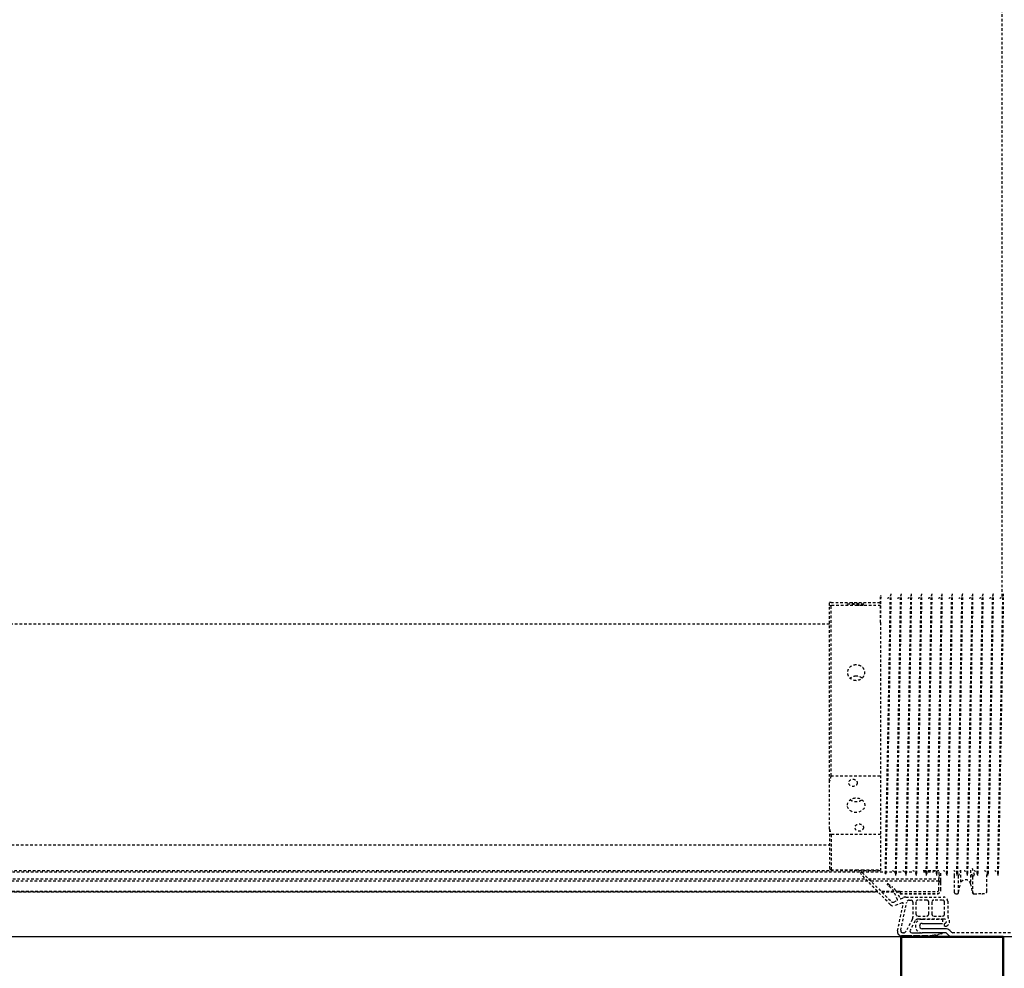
# Model space of a CAD drawing. Header units: centimetres. Extents: x 47725 to 65780, y 1899 to 12037.
# Tile 45 of 156: x 50480 to 50528, y 4527 to 4573. Entities that reach past the tile are written whole.
import ezdxf

# ---------------------------------------------------------------- set-up
doc = ezdxf.new("R2010")
doc.units = ezdxf.units.CM
doc.header["$LTSCALE"] = 0.02
doc.linetypes.add('DASHED2', pattern=[9.525, 6.35, -3.175])
doc.layers.add('CKDRZWI_', color=7, linetype='Continuous')
doc.layers.add('CKPOM_POWIERZ', color=1, linetype='Continuous', plot=False)
doc.layers.add('CKSCIANY_PRZEKR', color=6, linetype='Continuous', lineweight=50)

# ---------------------------------------------------------------- blocks, each defined once
blk = doc.blocks.new('A$7E8814B27261F1')
at = {"color": 7, "linetype": 'DASHED2', "ltscale": 10}
for p, q in [((231.79, 4366.84), (231.79, 374.08)), ((232.43, 4365.85), (232.43, 385)), ((222.1, 386.3), (222.1, 4363.7)), ((222.1, 4363.7), (222.1, 386.3)), ((222.14, 386.35), (222.14, 4363.65)), ((222.19, 386.39), (222.19, 4363.61)), ((222.24, 386.44), (222.24, 4363.56)), ((227.23, 391.24), (227.23, 4358.76)), ((228.48, 4357.56), (228.48, 392.44)), ((245, 4340), (245, 410)), ((353, 410), (353, 4340)), ((233.5, 410), (232.75, 409.25)), ((252.71, 410), (233.5, 410)), ((252.71, 410), (276.18, 410)), ((276.18, 410), (362.28, 410)), ((362.28, 410), (363.58, 410)), ((250.04, 409.25), (232.75, 409.25)), ((232.75, 409.25), (232.75, 399.82)), ((250.04, 385), (250.04, 409.25)), ((278.85, 409.25), (278.85, 385)), ((278.85, 409.25), (362.13, 409.25)), ((362.13, 385), (362.13, 409.25)), ((363.73, 409.25), (363.73, 385)), ((215.82, 380.27), (230.89, 394.75)), ((231.49, 393.96), (217.23, 379.71)), ((228.48, 390.96), (228.48, 356.5)), ((232.75, 394.15), (232.75, 385)), ((227.23, 356.5), (227.23, 389.71)), ((222.1, 378.47), (222.1, 384.57)), ((222.1, 384.57), (222.1, 378.47)), ((222.14, 378.5), (222.14, 384.62)), ((222.19, 378.52), (222.19, 384.66)), ((222.24, 378.54), (222.24, 384.71)), ((224.06, 379.98), (225.41, 381.69)), ((225.91, 381.34), (224.5, 379.34)), ((231, 382.71), (231, 382.29)), ((353.89, 385), (232.5, 385)), ((353.89, 385), (367, 385)), ((367, 384.79), (367, 385)), ((203.01, 376.75), (216.18, 373.91)), ((216.68, 374.5), (215.33, 378.13)), ((217.04, 378.58), (217.86, 376.81)), ((218.13, 376.71), (222.18, 378.51)), ((222.59, 377.58), (218.74, 375.36)), ((222.1, 375.5), (222.1, 377.3)), ((222.1, 377.3), (222.1, 375.5)), ((222.14, 375.5), (222.14, 377.33)), ((222.19, 375.5), (222.19, 377.35)), ((222.24, 375.5), (222.24, 377.38)), ((231, 377.71), (231, 377.29)), ((367, 379.79), (367, 380.21)), ((208.52, 369.49), (202.81, 372.52)), ((203.22, 375.17), (217, 372.2)), ((218, 370.96), (218, 370.2)), ((218.66, 375.1), (219.21, 373.91)), ((219.5, 372.64), (219.5, 354.2)), ((221.15, 375.5), (221.1, 375.5)), ((221.1, 375.5), (221.1, 357.3)), ((221.15, 375.5), (221.1, 375.5)), ((221.1, 375.5), (221.1, 357.3)), ((221.19, 375.5), (221.15, 375.5)), ((221.15, 375.5), (221.15, 357.3)), ((221.24, 375.5), (221.19, 375.5)), ((221.19, 375.5), (221.19, 357.3)), ((222.24, 375.5), (221.24, 375.5)), ((221.24, 375.5), (221.24, 357.3)), ((222.24, 375.5), (222.24, 357.3)), ((231, 372.71), (231, 372.29)), ((231.79, 373.33), (231.79, 369.08)), ((367, 374.79), (367, 375.21)), ((207.81, 368.17), (203.35, 370.53)), ((208.7, 353.9), (208.7, 366.7)), ((217, 369.2), (209.7, 369.2)), ((210.2, 366.7), (210.2, 362.45)), ((217, 367.7), (211.2, 367.7)), ((218, 362.45), (218, 366.7)), ((231, 367.71), (231, 367.3)), ((367, 369.79), (367, 370.21)), ((208.6, 364.7), (208.6, 354.7)), ((211.2, 361.45), (217, 361.45)), ((231, 362.71), (231, 362.3)), ((231.79, 364.08), (231.79, 359.08)), ((232.43, 363.97), (232.43, 356.5)), ((367, 364.79), (367, 365.21)), ((210.2, 358.95), (210.2, 354.7)), ((217, 359.95), (211.2, 359.95)), ((218, 354.7), (218, 358.95)), ((223.04, 356.5), (226.24, 356.5)), ((227.23, 356.5), (226.24, 356.5)), ((227.23, 356.5), (227.24, 356.5)), ((227.24, 356.5), (227.24, 355.5)), ((227.57, 356.5), (227.24, 356.5)), ((227.57, 356.5), (228.48, 356.5)), ((228.83, 356.5), (228.48, 356.5)), ((231.79, 356.5), (228.83, 356.5)), ((230.28, 356.5), (230.28, 355.5)), ((231, 357.71), (231, 357.3)), ((367, 359.8), (367, 360.21)), ((208.6, 354.7), (206.6, 354.7)), ((217.5, 352.2), (210.16, 352.2)), ((211.2, 353.7), (217, 353.7)), ((223.04, 355.5), (226.24, 355.5)), ((226.24, 355.5), (227.24, 355.5)), ((227.24, 355.5), (227.57, 355.5)), ((227.57, 355.5), (230.28, 355.5)), ((230.28, 355.5), (231.19, 355.5)), ((231, 352.71), (231, 352.3)), ((367, 354.8), (367, 355.21)), ((200, 301), (200, 349.66)), ((202, 301), (202, 349.66)), ((221, 348), (221, 347.81)), ((221.8, 346.83), (226.02, 345.95)), ((221.8, 346.83), (229.79, 346.83)), ((229.95, 349), (222, 349)), ((229.79, 346.83), (232.64, 345.95)), ((231.1, 349), (229.95, 349)), ((231.1, 347.69), (230.73, 347.81)), ((231, 347.71), (231, 347.3)), ((367, 349.8), (367, 350.21)), ((232.64, 345.95), (226.02, 345.95)), ((231, 342.71), (231, 342.3)), ((367, 344.8), (367, 345.21)), ((221, 339.19), (221, 338)), ((226.02, 341.05), (221.8, 340.17)), ((222.39, 340), (222.1, 340)), ((229.32, 340), (222.39, 340)), ((232.64, 341.05), (226.02, 341.05)), ((230.85, 340.49), (229.28, 340)), ((230.16, 339), (233.52, 340.07)), ((231, 337.71), (231, 337.3)), ((367, 339.8), (367, 340.21)), ((222.23, 333), (222.39, 333)), ((222.39, 333), (231.33, 333)), ((231, 332.71), (231, 332.3)), ((367, 334.8), (367, 335.22)), ((231, 327.72), (231, 327.3)), ((367, 329.8), (367, 330.22)), ((366.58, 325.5), (636.73, 325.5)), ((367, 324.8), (367, 325.22)), ((636.73, 325.5), (711.34, 325.5))]:
    blk.add_line(p, q, dxfattribs=at)
at = {"color": 7, "linetype": 'Continuous', "ltscale": 10}
for p, q in [((200, 375), (200, 370.22)), ((200.5, 369.72), (200.5, 374.72)), ((202, 373.87), (202, 374.18)), ((199.7, 369.86), (199.7, 370.52)), ((199.7, 370.52), (200.5, 369.72)), ((200.5, 368.72), (199.7, 369.86)), ((199.7, 365.86), (199.7, 366.52)), ((199.7, 366.52), (200.5, 365.72)), ((200, 369.43), (200, 366.22)), ((200.5, 365.72), (200.5, 368.72)), ((202, 369.72), (202, 364.7)), ((200.5, 364.72), (199.7, 365.86)), ((199.7, 361.86), (199.7, 362.52)), ((199.7, 362.52), (200.5, 361.72)), ((200.5, 360.72), (199.7, 361.86)), ((200, 365.43), (200, 362.22)), ((200, 361.43), (200, 349.66)), ((200.5, 361.72), (200.5, 364.72)), ((202, 353.31), (202, 364.7)), ((204, 353.31), (204, 364.7)), ((206.6, 364.7), (206.6, 354.7)), ((200.21, 357.77), (200.09, 358.41)), ((200.09, 358.41), (201.02, 357.76)), ((201.19, 356.78), (200.21, 357.77)), ((201.02, 357.76), (200.5, 360.72)), ((201.46, 355.3), (201.19, 356.78)), ((200.88, 351.78), (201.71, 352.61)), ((202.29, 350.36), (203.12, 351.19))]:
    blk.add_line(p, q, dxfattribs=at)
at = {"color": 7, "linetype": 'DASHED2', "ltscale": 10}
for centre, radius, start, end in [((266.29, 356.35), 55.34, 104.2053, 107.0848), ((262.59, 356.35), 55.34, 72.9152, 75.7947), ((382.47, 405.61), 20.67, 167.7246, 169.8445), ((343.39, 405.61), 20.67, 10.1555, 12.2754), ((231.14, 394.32), 0.5, 315, 119.4749), ((225.65, 381.5), 0.301, 328.3186, 141.6814), ((1137.01, 45999.08), 45625.37, 268.862172, 269.032894), ((1007.37, 38906.96), 38532.49, 268.845502, 269.04765), ((391.03, 2320.36), 1935.71, 268.90065, 269.28658), ((-408.75, 38911.44), 38534.46, 271.153415, 271.153525), ((217.2, 378.83), 2, 133.8548, 200.4501), ((217.94, 379), 1, 135, 205), ((218.04, 376.89), 0.2, 205, 294), ((220.14, 383.08), 5, 294, 321.6814), ((219.59, 382.78), 6, 300, 325), ((230.05, 379.89), 2.39, 270.2737, 342.8551), ((1137.01, 45994.08), 45625.37, 268.862172, 269.032894), ((1007.37, 38901.96), 38532.49, 268.845502, 269.04765), ((-408.75, 38906.44), 38534.46, 271.153415, 271.153525), ((216.27, 374.34), 0.441, 257.8296, 20.4501), ((216.73, 370.96), 1.27, 0, 77.8203), ((218.84, 375.19), 0.2, 120, 205), ((216.5, 372.64), 3, 0, 25), ((230.05, 374.89), 2.39, 270.2737, 342.8551), ((1137.01, 45989.08), 45625.37, 268.862172, 269.032894), ((1007.37, 38896.96), 38532.49, 268.845502, 269.04765), ((-408.75, 38901.44), 38534.46, 271.153415, 271.153525), ((205.3, 364.7), 3.3, 0, 180), ((207.03, 366.7), 1.66, 0, 62.0608), ((209.7, 371.72), 2.52, 242.0608, 270), ((211.2, 366.7), 1, 90, 180), ((217, 370.2), 1, 270, 0), ((217, 366.7), 1, 0, 90), ((230.05, 369.89), 2.39, 270.2737, 342.8551), ((1137.01, 45984.08), 45625.37, 268.862172, 269.032894), ((1007.37, 38891.96), 38532.49, 268.845502, 269.04765), ((-408.75, 38896.45), 38534.46, 271.153415, 271.153525), ((211.2, 362.45), 1, 180, 270), ((217, 362.45), 1, 270, 0), ((230.05, 364.89), 2.39, 270.2737, 342.8551), ((1137.01, 45979.08), 45625.37, 268.862172, 269.032894), ((1007.37, 38886.97), 38532.49, 268.845502, 269.04765), ((-408.75, 38891.45), 38534.46, 271.153415, 271.153525), ((211.2, 358.95), 1, 90, 180), ((217, 358.95), 1, 0, 90), ((222.9, 357.3), 1.8, 180, 270), ((222.9, 357.3), 1.8, 180, 270), ((222.95, 357.3), 1.8, 180, 270), ((222.99, 357.3), 1.8, 180, 270), ((223.04, 357.3), 1.8, 180, 270), ((223.04, 357.3), 0.8, 180, 270), ((230.05, 359.89), 2.39, 270.2737, 342.8551), ((1137.01, 45974.08), 45625.37, 268.862172, 269.032894), ((1007.37, 38881.97), 38532.49, 268.845502, 269.04765), ((-408.75, 38886.45), 38534.46, 271.153415, 271.153525), ((207.6, 353.9), 2.6, 203.9165, 308.6947), ((207.6, 353.9), 1.1, 203.9165, 0), ((210.16, 350.7), 1.5, 90, 128.6947), ((211.2, 354.7), 1, 180, 270), ((217, 354.7), 1, 270, 0), ((217.5, 354.2), 2, 270, 0), ((230.05, 354.89), 2.39, 270.2737, 342.8551), ((1137.01, 45969.08), 45625.37, 268.862172, 269.032894), ((1007.37, 38876.97), 38532.49, 268.845502, 269.04765), ((-408.75, 38881.45), 38534.46, 271.153415, 271.153525), ((222, 348), 1, 90, 180), ((222, 347.81), 1, 180, 258.1351), ((230.05, 349.89), 2.39, 270.2737, 342.8551), ((1137.01, 45964.08), 45625.37, 268.862172, 269.032894), ((1007.37, 38871.97), 38532.49, 268.845502, 269.04765), ((-408.75, 38876.45), 38534.46, 271.153415, 271.153525), ((230.05, 344.9), 2.39, 270.2737, 342.8551), ((1137.01, 45959.08), 45625.37, 268.862172, 269.032894), ((1007.37, 38866.97), 38532.49, 268.845502, 269.04765), ((-408.75, 38871.45), 38534.46, 271.153415, 271.153525), ((222, 339.19), 1, 101.8649, 180), ((222.04, 337.99), 0.989, 191.7764, 192.1046), ((222.09, 339), 1, 101.5766, 179.9837), ((222.1, 338.98), 1.02, 89.8687, 101.4351), ((230.05, 339.9), 2.39, 270.2737, 342.8551), ((1137.01, 45954.09), 45625.37, 268.862172, 269.032894), ((1007.37, 38861.97), 38532.49, 268.845502, 269.04765), ((-408.75, 38866.45), 38534.46, 271.153415, 271.153525), ((230.05, 334.9), 2.39, 270.2737, 342.8551), ((1137.01, 45949.09), 45625.37, 268.862172, 269.032894), ((-408.75, 38861.45), 38534.46, 271.153415, 271.153525), ((230.05, 329.9), 2.39, 270.2737, 342.8551), ((1007.37, 38856.97), 38532.49, 268.845502, 269.04765), ((1137.01, 45944.09), 45625.37, 268.862172, 269.032894), ((-408.75, 38856.45), 38534.46, 271.153415, 271.153525), ((1007.37, 38851.97), 38532.49, 268.845502, 269.04765), ((-408.75, 38851.45), 38534.46, 271.153415, 271.153525)]:
    blk.add_arc(centre, radius, start, end, dxfattribs=at)
at = {"color": 7, "linetype": 'Continuous', "ltscale": 10}
for centre, radius, start, end in [((202.58, 374.72), 2.08, 77.8296, 180), ((203.01, 374.18), 1.01, 77.8203, 180), ((203.53, 373.87), 1.53, 180, 242.0608), ((202.92, 369.72), 0.921, 62.0608, 180), ((205.3, 364.7), 1.3, 0, 180), ((203, 349.66), 3, 135, 180), ((202.19, 355.43), 0.749, 190, 255.12), ((201, 353.31), 1, 315, 0), ((201, 353.31), 3, 315, 0), ((205.9, 353.15), 0.75, 23.9165, 203.9165), ((203, 349.66), 1, 135, 180)]:
    blk.add_arc(centre, radius, start, end, dxfattribs=at)
at = {"color": 7, "linetype": 'DASHED2', "ltscale": 10}
for centre, major_axis, ratio in [((264.44, 397), (0, 4.25), 0.841709), ((275.39, 398.5), (0, -2.1), 0.841709), ((362.93, 397), (0, 4.25), 0.04674), ((363.54, 398.5), (0, -2.1), 0.04674), ((253.5, 395.5), (0, -2.1), 0.841709), ((362.32, 395.5), (0, -2.1), 0.04674)]:
    blk.add_ellipse(centre, major_axis=major_axis, ratio=ratio, dxfattribs=at)
for centre, major_axis, ratio, start_param, end_param in [((225.5, 343.5), (0, 2.5), 0.999939, 3.348675, 6.076103), ((221.04, 317), (0, -21), 0.011029, 2.690566, 3.05403)]:
    blk.add_ellipse(centre, major_axis=major_axis, ratio=ratio, start_param=start_param, end_param=end_param, dxfattribs=at)
for points in [[(232.75, 399.86), (232.75, 399.09), (232.76, 398.06), (232.76, 397)], [(327.6, 397), (327.6, 398.05), (327.25, 399.09), (326.65, 399.86)], [(232.76, 397), (232.76, 395.94), (232.75, 394.89), (232.75, 394.12)], [(326.64, 394.12), (327.25, 394.89), (327.6, 395.94), (327.6, 397)], [(367, 380.21), (367, 380.21), (366.98, 380.21), (366.93, 380.21)], [(367, 375.21), (367, 375.21), (366.98, 375.21), (366.93, 375.21)], [(367, 370.21), (367, 370.21), (366.98, 370.21), (366.93, 370.21)], [(367, 365.21), (367, 365.21), (366.98, 365.21), (366.93, 365.21)], [(367, 360.21), (367, 360.21), (366.98, 360.21), (366.93, 360.21)], [(367, 355.21), (367, 355.21), (366.98, 355.22), (366.93, 355.22)], [(367, 350.21), (367, 350.22), (366.98, 350.22), (366.93, 350.22)], [(367, 345.22), (367, 345.22), (366.98, 345.22), (366.93, 345.22)], [(367, 340.22), (367, 340.22), (366.98, 340.22), (366.93, 340.22)], [(367, 335.22), (367, 335.22), (366.98, 335.22), (366.93, 335.22)], [(367, 330.22), (367, 330.22), (366.98, 330.22), (366.93, 330.22)], [(367, 325.22), (367, 325.22), (366.98, 325.22), (366.93, 325.22)]]:
    blk.add_open_spline(points, degree=3, dxfattribs=at)
for points, knots in [([(267.08, 399.82), (266.53, 399.04), (266.22, 398.02), (266.22, 395.99), (266.52, 394.98), (267.06, 394.21)], [0.384709, 0.384709, 0.384709, 0.384709, 0.5, 0.5, 0.6138838, 0.6138838, 0.6138838, 0.6138838]), ([(333.12, 397), (333.12, 395.88), (332.73, 394.78), (331.37, 393.21), (330.39, 392.75), (328.42, 392.75), (327.43, 393.2), (325.99, 394.79), (325.57, 395.89), (325.57, 398.11), (325.99, 399.22), (327.42, 400.79), (328.41, 401.25), (330.4, 401.25), (331.36, 400.79), (332.72, 399.22), (333.12, 398.12), (333.12, 397)], [0, 0, 0, 0, 0.125, 0.125, 0.25, 0.25, 0.375, 0.375, 0.5, 0.5, 0.625, 0.625, 0.75, 0.75, 0.875, 0.875, 1, 1, 1, 1]), ([(367.94, 380), (367.94, 380), (367.94, 380), (367.94, 380), (367.8, 380.01), (367.67, 380.02), (367.39, 380.07), (366.84, 380.24), (366.22, 380.69), (365.77, 381.25), (365.69, 381.6), (365.67, 381.69)], [0.1861249, 0.1861249, 0.1861249, 0.1861249, 0.2261769, 0.4214762, 0.4724045, 0.5083702, 0.5480959, 0.6471273, 0.8033109, 0.9563027, 1, 1, 1, 1]), ([(367.94, 375), (367.94, 375), (367.94, 375), (367.94, 375), (367.8, 375.01), (367.67, 375.02), (367.39, 375.07), (366.84, 375.24), (366.22, 375.69), (365.77, 376.25), (365.69, 376.6), (365.67, 376.69)], [0.1861249, 0.1861249, 0.1861249, 0.1861249, 0.2261769, 0.4214762, 0.4724045, 0.5083702, 0.5480959, 0.6471273, 0.8033109, 0.9563027, 1, 1, 1, 1]), ([(367.94, 370), (367.94, 370), (367.94, 370), (367.94, 370), (367.8, 370.01), (367.67, 370.02), (367.39, 370.07), (366.84, 370.24), (366.22, 370.69), (365.77, 371.25), (365.69, 371.6), (365.67, 371.69)], [0.1861249, 0.1861249, 0.1861249, 0.1861249, 0.2261769, 0.4214762, 0.4724045, 0.5083702, 0.5480959, 0.6471273, 0.8033109, 0.9563027, 1, 1, 1, 1]), ([(367.94, 365), (367.94, 365), (367.94, 365), (367.94, 365), (367.8, 365.01), (367.67, 365.02), (367.39, 365.07), (366.84, 365.24), (366.22, 365.69), (365.77, 366.25), (365.69, 366.6), (365.67, 366.69)], [0.1861249, 0.1861249, 0.1861249, 0.1861249, 0.2261769, 0.4214762, 0.4724045, 0.5083702, 0.5480959, 0.6471273, 0.8033109, 0.9563027, 1, 1, 1, 1]), ([(367.94, 360.01), (367.94, 360.01), (367.94, 360.01), (367.94, 360), (367.8, 360.01), (367.67, 360.02), (367.39, 360.07), (366.84, 360.24), (366.22, 360.69), (365.77, 361.26), (365.69, 361.6), (365.67, 361.69)], [0.1861249, 0.1861249, 0.1861249, 0.1861249, 0.2261769, 0.4214762, 0.4724045, 0.5083702, 0.5480959, 0.6471273, 0.8033109, 0.9563027, 1, 1, 1, 1]), ([(367.94, 355.01), (367.94, 355.01), (367.94, 355.01), (367.94, 355.01), (367.8, 355.01), (367.67, 355.03), (367.39, 355.07), (366.84, 355.25), (366.22, 355.69), (365.77, 356.26), (365.69, 356.6), (365.67, 356.69)], [0.1861249, 0.1861249, 0.1861249, 0.1861249, 0.2261769, 0.4214762, 0.4724045, 0.5083702, 0.5480959, 0.6471273, 0.8033109, 0.9563027, 1, 1, 1, 1]), ([(367.94, 350.01), (367.94, 350.01), (367.94, 350.01), (367.94, 350.01), (367.8, 350.01), (367.67, 350.03), (367.39, 350.07), (366.84, 350.25), (366.22, 350.69), (365.77, 351.26), (365.69, 351.6), (365.67, 351.69)], [0.1861249, 0.1861249, 0.1861249, 0.1861249, 0.2261769, 0.4214762, 0.4724045, 0.5083702, 0.5480959, 0.6471273, 0.8033109, 0.9563027, 1, 1, 1, 1]), ([(367.94, 345.01), (367.94, 345.01), (367.94, 345.01), (367.94, 345.01), (367.8, 345.01), (367.67, 345.03), (367.39, 345.07), (366.84, 345.25), (366.22, 345.7), (365.77, 346.26), (365.69, 346.6), (365.67, 346.69)], [0.1861249, 0.1861249, 0.1861249, 0.1861249, 0.2261769, 0.4214762, 0.4724045, 0.5083702, 0.5480959, 0.6471273, 0.8033109, 0.9563027, 1, 1, 1, 1]), ([(229.32, 340), (229.42, 340), (229.52, 339.97), (229.72, 339.87), (229.81, 339.8), (229.97, 339.61), (230.03, 339.5), (230.13, 339.26), (230.16, 339.13), (230.16, 339)], [0, 0, 0, 0, 0.25, 0.25, 0.5, 0.5, 0.75, 0.75, 1, 1, 1, 1]), ([(367.94, 340.01), (367.94, 340.01), (367.94, 340.01), (367.94, 340.01), (367.8, 340.01), (367.67, 340.03), (367.39, 340.07), (366.84, 340.25), (366.22, 340.7), (365.77, 341.26), (365.69, 341.6), (365.67, 341.69)], [0.1861249, 0.1861249, 0.1861249, 0.1861249, 0.2261769, 0.4214762, 0.4724045, 0.5083702, 0.5480959, 0.6471273, 0.8033109, 0.9563027, 1, 1, 1, 1]), ([(221.15, 335.45), (221.16, 335.07), (221.18, 334.48), (221.2, 334.1), (221.23, 333.91), (221.25, 333.75), (221.34, 333.53), (221.49, 333.31), (221.73, 333.11), (222.01, 333.01), (222.17, 333), (222.23, 333)], [0, 0, 0, 0, 0.32492, 0.610136, 0.753681, 0.828549, 0.859888, 0.89367, 0.934715, 0.979704, 1, 1, 1, 1]), ([(367.94, 335.01), (367.94, 335.01), (367.94, 335.01), (367.94, 335.01), (367.8, 335.02), (367.67, 335.03), (367.39, 335.07), (366.84, 335.25), (366.22, 335.7), (365.77, 336.26), (365.69, 336.6), (365.67, 336.69)], [0.1861249, 0.1861249, 0.1861249, 0.1861249, 0.2261769, 0.4214762, 0.4724045, 0.5083702, 0.5480959, 0.6471273, 0.8033109, 0.9563027, 1, 1, 1, 1]), ([(367.94, 330.01), (367.94, 330.01), (367.94, 330.01), (367.94, 330.01), (367.8, 330.02), (367.67, 330.03), (367.39, 330.08), (366.84, 330.25), (366.22, 330.7), (365.77, 331.26), (365.69, 331.6), (365.67, 331.69)], [0.1861249, 0.1861249, 0.1861249, 0.1861249, 0.2261769, 0.4214762, 0.4724045, 0.5083702, 0.5480959, 0.6471273, 0.8033109, 0.9563027, 1, 1, 1, 1]), ([(367.94, 325.01), (367.94, 325.01), (367.94, 325.01), (367.94, 325.01), (367.8, 325.02), (367.67, 325.03), (367.39, 325.08), (366.84, 325.25), (366.22, 325.7), (365.77, 326.26), (365.69, 326.61), (365.67, 326.69)], [0.1861249, 0.1861249, 0.1861249, 0.1861249, 0.2261769, 0.4214762, 0.4724045, 0.5083702, 0.5480959, 0.6471273, 0.8033109, 0.9563027, 1, 1, 1, 1])]:
    blk.add_open_spline(points, degree=3, knots=knots, dxfattribs=at)

msp = doc.modelspace()

# ---------------------------------------------------------------- linework, layer by layer
at = {"layer": 'CKPOM_POWIERZ'}
msp.add_lwpolyline([(49578.82, 5762.604), (51065.82, 5762.604), (51065.82, 4528.604), (49578.82, 4528.604)], close=True, dxfattribs=at)
at = {"layer": 'CKSCIANY_PRZEKR'}
for points in [[(50522.929, 4509.604), (50522.929, 4528.604)], [(50527.929, 4514.604), (50527.929, 4528.604), (50522.929, 4528.604)]]:
    msp.add_lwpolyline(points, dxfattribs=at)

# ---------------------------------------------------------------- block references
at = {"layer": 'CKDRZWI_', "xscale": 0.1, "yscale": 0.1, "zscale": 0.1, "rotation": 89.99999999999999}
msp.add_blockref('A$7E8814B27261F1', (50560.429, 4508.604), dxfattribs=at)

doc.saveas('drawing.dxf')
